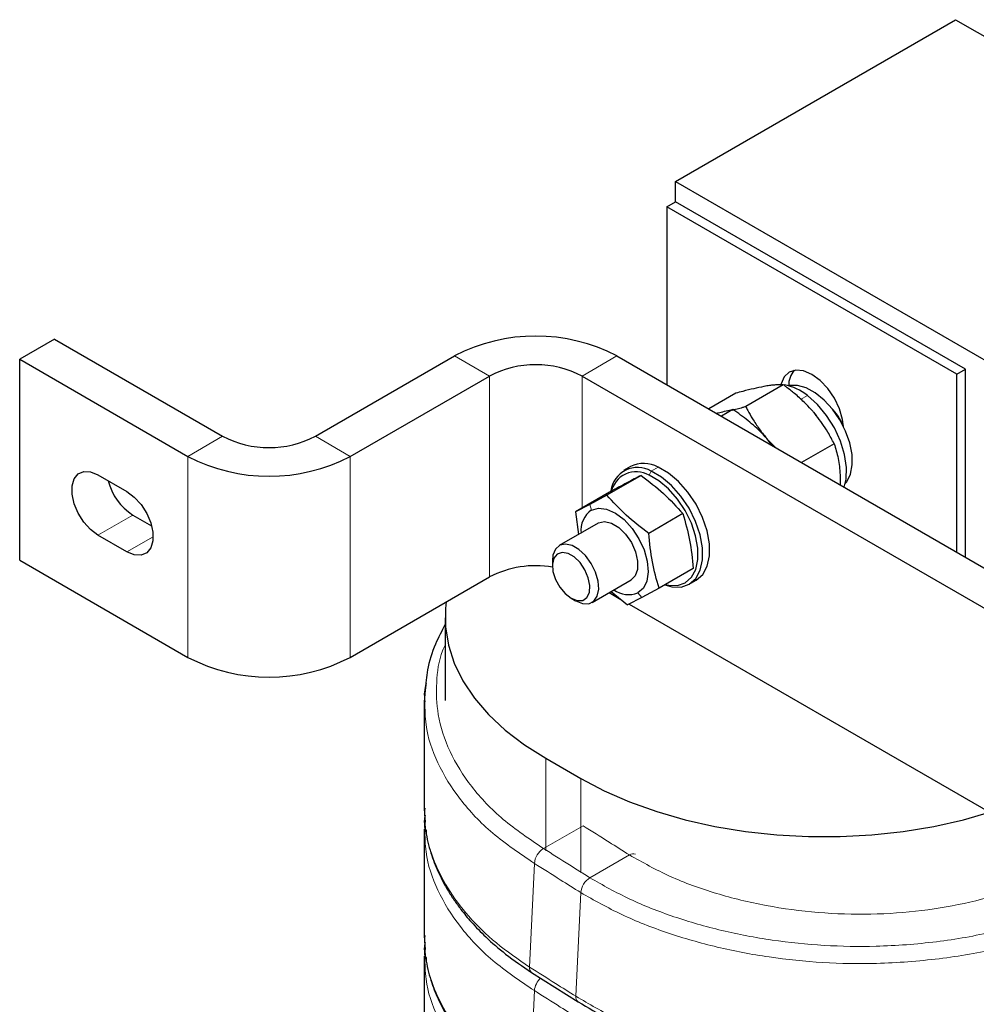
# Model space of a CAD drawing. Header units: millimetres. Extents: x 5 to 418, y 2 to 292.
# Tile 34 of 43: x 315 to 338, y 109 to 133. Entities that reach past the tile are written whole.
import ezdxf

# ---------------------------------------------------------------- set-up
doc = ezdxf.new("R2010")
doc.units = ezdxf.units.MM

msp = doc.modelspace()

# ---------------------------------------------------------------- linework, layer by layer
at = {"color": 7, "linetype": 'Continuous', "lineweight": 25}
for p, q in [((330.7901, 129.3843), (337.6207, 133.3275)), ((337.6207, 133.3275), (372.9761, 112.9173)), ((330.7901, 128.8862), (330.7901, 129.3843)), ((330.7901, 129.3843), (366.1454, 108.9741)), ((330.578, 128.7637), (330.7901, 128.8862)), ((337.649, 124.6817), (330.578, 128.7637)), ((330.578, 128.7637), (330.578, 124.4284)), ((337.8612, 124.8041), (330.7901, 128.8862)), ((315.6439, 125.5387), (314.7953, 125.0489)), ((315.6439, 125.5387), (319.7451, 123.1711)), ((322.0078, 123.1711), (325.4019, 125.1305)), ((329.3617, 125.1305), (361.6058, 106.5164)), ((314.7953, 125.0489), (318.8966, 122.6813)), ((314.7953, 120.1496), (314.7953, 125.0489)), ((322.8564, 122.6813), (326.2505, 124.6407)), ((328.5132, 124.6407), (360.7573, 106.0266)), ((337.649, 124.6817), (337.8612, 124.8041)), ((337.649, 120.3464), (337.649, 124.6817)), ((337.8612, 120.2239), (337.8612, 124.8041)), ((333.4188, 124.4276), (332.5022, 123.8985)), ((332.2577, 124.2196), (331.5987, 123.8391)), ((331.8143, 123.7325), (331.7914, 123.7279)), ((332.1882, 123.8212), (331.909, 123.66)), ((334.2266, 123.6817), (334.1638, 123.7568)), ((333.0145, 123.1178), (332.9077, 123.2343)), ((334.6581, 122.9903), (333.8636, 122.5316)), ((329.6932, 122.4337), (329.5235, 122.3358)), ((316.7045, 122.232), (317.4116, 121.8238)), ((329.9502, 122.2163), (329.1178, 121.7358)), ((329.1832, 121.8116), (328.3508, 121.3311)), ((329.1178, 121.7358), (328.6962, 121.5114)), ((328.6962, 121.5114), (328.3508, 121.3311)), ((317.5531, 121.2521), (318.0117, 120.9873)), ((328.3508, 121.3311), (328.4216, 120.7759)), ((330.9691, 121.2848), (330.1367, 120.8042)), ((328.9052, 121.0551), (327.953, 120.5054)), ((328.9052, 121.0551), (328.9141, 121.06)), ((317.4116, 120.354), (316.7045, 120.7622)), ((314.7953, 120.1496), (318.8966, 117.782)), ((327.7873, 120.1392), (327.7873, 120.0139)), ((331.2212, 119.9486), (330.3888, 119.4681)), ((322.8564, 117.782), (326.2505, 119.7414)), ((328.7529, 119.1198), (329.7051, 119.6694)), ((331.1233, 119.5644), (331.293, 119.6624)), ((329.1715, 119.3614), (329.4589, 119.1955)), ((329.2198, 119.3893), (329.6218, 119.0634)), ((330.3888, 119.4681), (329.9672, 119.2438)), ((328.2444, 119.2221), (328.3529, 119.1594)), ((329.9672, 119.2438), (329.6218, 119.0634)), ((329.6564, 119.0815), (341.9297, 111.9962)), ((325.169, 118.7491), (325.169, 116.7304)), ((324.6876, 116.9783), (324.6574, 116.6997)), ((327.6293, 115.3202), (328.4779, 114.8304)), ((324.6574, 114.1022), (324.6689, 113.9703)), ((324.6689, 113.9703), (324.6867, 113.7656)), ((324.6574, 110.9994), (324.6689, 110.8675)), ((324.6689, 110.8675), (324.6867, 110.6627)), ((327.2809, 110.1007), (328.4122, 109.3871))]:
    msp.add_line(p, q, dxfattribs=at)
at = {"color": 7, "linetype": 'Continuous', "lineweight": 18}
for p, q in [((326.2505, 124.6407), (325.4019, 125.1305)), ((329.3617, 125.1305), (328.5132, 124.6407)), ((326.2505, 119.7414), (326.2505, 124.6407)), ((328.5132, 121.4249), (328.5132, 124.6407)), ((334.0082, 124.1626), (333.8385, 124.0646)), ((318.8966, 122.6813), (319.7451, 123.1711)), ((322.0078, 123.1711), (322.8564, 122.6813)), ((318.8966, 117.782), (318.8966, 122.6813)), ((322.8564, 117.782), (322.8564, 122.6813)), ((330.1439, 122.2214), (330.194, 122.3227)), ((330.3637, 122.4207), (330.194, 122.3227)), ((328.7381, 121.374), (328.6962, 121.5114)), ((316.7045, 120.7622), (317.5531, 121.2521)), ((317.4116, 120.354), (318.048, 120.7214)), ((329.8722, 119.3506), (329.9672, 119.2438)), ((327.6293, 115.3202), (327.6293, 113.0677)), ((328.4779, 114.8304), (328.4779, 112.5322)), ((328.5347, 113.6774), (327.5703, 113.1206)), ((329.6661, 112.9638), (328.7016, 112.4071)), ((327.3471, 112.7599), (327.2299, 110.2312)), ((328.4785, 112.0463), (328.3613, 109.5176)), ((327.3471, 109.6571), (327.2299, 107.1284))]:
    msp.add_line(p, q, dxfattribs=at)
at = {"color": 7, "linetype": 'Continuous', "lineweight": 25, "flags": 128}
for points in [[(334.8893, 123.4004), (334.8648, 123.5819), (334.7871, 123.8434), (334.6635, 124.1008), (334.5024, 124.3365), (334.3148, 124.5345), (334.1135, 124.6813), (333.9122, 124.7669), (333.7246, 124.7855), (333.5635, 124.7358), (333.4399, 124.6211), (333.3622, 124.4493), (333.3584, 124.4346)], [(334.9262, 122.0162), (334.9658, 122.0645), (335.0565, 122.2458), (335.0999, 122.4718), (335.0938, 122.7311), (335.0386, 123.0109), (334.937, 123.2971), (334.7941, 123.5753), (334.6171, 123.8316), (334.4148, 124.0531), (334.1974, 124.2287), (333.9758, 124.3496), (333.7611, 124.4098), (333.5641, 124.4062), (333.549, 124.403)], [(334.9007, 121.9329), (334.948, 122.1247), (334.9595, 122.4104), (334.9144, 122.7243), (334.8149, 123.0508), (334.6661, 123.3734), (334.4754, 123.6761), (334.2524, 123.9436), (334.0082, 124.1626)], [(333.1546, 122.9409), (333.1499, 122.9474), (333.0145, 123.1178)], [(316.7045, 120.7622), (316.5252, 120.8955), (316.3605, 121.0775), (316.2236, 121.2935), (316.1256, 121.526), (316.0746, 121.7562), (316.0746, 121.9653), (316.1256, 122.1366), (316.2236, 122.256), (316.3605, 122.3139), (316.5252, 122.3057), (316.7045, 122.232)], [(330.5447, 119.5581), (330.6243, 119.5406), (330.8409, 119.5368), (331.0287, 119.6022), (331.1783, 119.7335), (331.2822, 119.9242), (331.3352, 120.1647), (331.3346, 120.443), (331.2805, 120.745), (331.1755, 121.0557), (331.025, 121.3595), (330.8365, 121.6411), (330.6194, 121.8864), (330.3846, 122.0831), (330.1439, 122.2214)], [(330.5265, 119.5476), (330.6996, 119.5008), (330.9276, 119.4968), (331.1253, 119.5656), (331.2828, 119.7038), (331.3922, 119.9046), (331.448, 120.1578), (331.4473, 120.4507), (331.3904, 120.7686), (331.2799, 121.0957), (331.1215, 121.4154), (330.923, 121.7118), (330.6945, 121.9701), (330.4474, 122.1771), (330.194, 122.3227)], [(331.293, 119.6624), (331.295, 119.6636), (331.4525, 119.8018), (331.5619, 120.0026), (331.6177, 120.2557), (331.6171, 120.5486), (331.5601, 120.8666), (331.4496, 121.1936), (331.2912, 121.5134), (331.0927, 121.8098), (330.8642, 122.068), (330.6171, 122.2751), (330.3637, 122.4207)], [(317.4116, 121.8238), (317.5909, 121.6905), (317.7557, 121.5085), (317.8926, 121.2925), (317.9905, 121.06), (318.0415, 120.8298), (318.0415, 120.6207), (317.9905, 120.4494), (317.8926, 120.33), (317.7557, 120.272), (317.5909, 120.2803), (317.4116, 120.354)], [(328.7381, 121.374), (328.9108, 121.4205), (329.1104, 121.3948), (329.3233, 121.2988), (329.5349, 121.139), (329.7309, 120.9262), (329.8978, 120.675), (330.0244, 120.4025), (330.102, 120.1272), (330.1252, 119.868), (330.0926, 119.6425), (330.0063, 119.466), (329.8722, 119.3506)], [(328.9141, 121.06), (329.0595, 121.0925), (329.229, 121.0535), (329.406, 120.9469), (329.573, 120.783), (329.7139, 120.5779), (329.8147, 120.3518), (329.8657, 120.1266), (329.8618, 119.9246), (329.8034, 119.7653), (329.6962, 119.6645)], [(328.3548, 119.1583), (328.5214, 119.0918), (328.6731, 119.0892), (328.7964, 119.151), (328.8802, 119.2715), (328.9172, 119.4401), (328.9041, 119.6418), (328.842, 119.8587), (328.7364, 120.0715), (328.5968, 120.2613), (328.4355, 120.4112), (328.2669, 120.5079), (328.1059, 120.5429), (327.9669, 120.5129), (327.8622, 120.4207), (327.8011, 120.2745), (327.7873, 120.1392)], [(328.246, 119.2212), (328.3943, 119.1647), (328.5265, 119.1716), (328.6281, 119.2412), (328.6881, 119.3659), (328.7, 119.5323), (328.6626, 119.7222), (328.5799, 119.9152), (328.4608, 120.0902), (328.3183, 120.2284), (328.1678, 120.3147), (328.0256, 120.3399), (327.9071, 120.3011), (327.8252, 120.2026), (327.7887, 120.055), (327.8016, 119.8744), (327.8625, 119.6803), (327.9648, 119.4938), (328.0974, 119.335), (328.246, 119.2212)], [(325.1953, 119.1323), (325.178, 118.9731), (325.178, 118.5252), (325.2496, 118.0792), (325.3921, 117.6389), (325.6045, 117.2081), (325.8848, 116.7904), (326.2306, 116.3895), (326.639, 116.0087), (327.1066, 115.6512), (327.6293, 115.3202)], [(328.4779, 114.8304), (329.0512, 114.5286), (329.6704, 114.2587), (330.3301, 114.0229), (331.0246, 113.8233), (331.7481, 113.6615), (332.4944, 113.5389), (333.257, 113.4566), (334.0296, 113.4153), (334.8055, 113.4153), (335.5781, 113.4566), (336.3407, 113.5389), (337.087, 113.6615), (337.8105, 113.8233), (338.4496, 114.0053)]]:
    msp.add_lwpolyline(points, dxfattribs=at)
at = {"color": 7, "linetype": 'Continuous', "lineweight": 25}
for centre, radius, start, end in [((327.3818, 121.3303), 4.285, 62.48054, 117.51946), ((327.3818, 122.4571), 2.4592, 62.60967, 117.39033), ((334.1378, 124.4088), 0.5889, 141.03615, 180.59389), ((333.2203, 123.2102), 1.2361, 50.40044, 79.54161), ((333.3798, 122.7156), 1.6692, 25.46918, 43.59867), ((320.8765, 125.3547), 2.4592, 242.60967, 297.39033), ((320.8765, 126.4815), 4.285, 242.48054, 297.51946), ((330.0157, 121.7747), 0.7338, 61.68709, 116.07627), ((329.8636, 121.7556), 0.6563, 59.77474, 172.45042), ((329.8293, 121.6865), 0.6206, 59.54023, 169.59124), ((318.3113, 122.4294), 1.4004, 194.08831, 237.21891), ((329.1005, 120.8731), 0.6183, 125.88088, 185.60988), ((327.3795, 117.5564), 2.4594, 80.43555, 117.32583), ((329.6527, 119.9574), 0.6453, 235.27731, 289.89249), ((320.8765, 121.5822), 4.285, 242.48054, 297.51946)]:
    msp.add_arc(centre, radius, start, end, dxfattribs=at)
at = {"color": 7, "linetype": 'Continuous', "lineweight": 18}
for centre, radius, start, end in [((327.8281, 112.7117), 0.4834, 122.23323, 174.27758), ((329.7537, 112.8476), 0.1456, 65.90079, 127.0072), ((328.9595, 111.9981), 0.4834, 122.23323, 174.27758), ((327.3676, 110.2097), 0.1394, 171.13312, 231.53551), ((327.8282, 109.6094), 0.4834, 132.75003, 174.33938), ((328.499, 109.4962), 0.1394, 171.133, 231.53669)]:
    msp.add_arc(centre, radius, start, end, dxfattribs=at)
at = {"color": 7, "linetype": 'Continuous', "lineweight": 25}
for points, knots in [([(332.9457, 124.3856), (332.7813, 124.351), (332.568, 124.3061), (332.3157, 124.2357), (332.2577, 124.2196)], [0, 0, 0, 0, 0.7702918, 1, 1, 1, 1]), ([(333.4188, 124.4276), (333.4071, 124.4279), (333.3837, 124.4285), (333.3466, 124.4284), (333.3079, 124.4275), (333.2672, 124.4256), (333.2246, 124.4228), (333.1799, 124.4189), (333.133, 124.4138), (333.079, 124.407), (333.0172, 124.398), (332.9695, 124.3897), (332.9457, 124.3856)], [0, 0, 0, 0, 0.093672, 0.18738, 0.2812119, 0.3750932, 0.4695618, 0.5640963, 0.6588497, 0.7536853, 0.8767391, 1, 1, 1, 1]), ([(334.1458, 123.7709), (334.131, 123.7879), (334.0614, 123.8676), (333.915, 124.019), (333.7091, 124.2033), (333.5356, 124.341), (333.4422, 124.4103), (333.4188, 124.4276)], [0, 0, 0, 0, 0.0700587, 0.3290824, 0.6484816, 0.9118633, 1, 1, 1, 1]), ([(332.1726, 123.8106), (332.189, 123.8147), (332.2276, 123.8244), (332.29, 123.8406), (332.3596, 123.8591), (332.4302, 123.8783), (332.4782, 123.8918), (332.5022, 123.8985)], [0, 0, 0, 0, 0.1558562, 0.3666241, 0.5775108, 0.7887115, 1, 1, 1, 1]), ([(332.5022, 123.8985), (332.5193, 123.865), (332.5707, 123.7645), (332.6743, 123.5814), (332.8028, 123.3854), (332.923, 123.2262), (332.9883, 123.1488), (333.0145, 123.1178)], [0, 0, 0, 0, 0.1235995, 0.3712536, 0.6839737, 0.8732994, 1, 1, 1, 1]), ([(331.7903, 123.7286), (331.842, 123.7435), (331.9624, 123.7783), (332.0713, 123.8012), (332.1483, 123.8151), (332.1749, 123.8192), (332.1882, 123.8212)], [0, 0, 0, 0, 0.3211764, 0.7477904, 0.8738553, 1, 1, 1, 1]), ([(332.936, 123.2048), (332.9207, 123.2208), (332.8803, 123.2631), (332.7858, 123.356), (332.6474, 123.4805), (332.4703, 123.6223), (332.3158, 123.7348), (332.2201, 123.7996), (332.1882, 123.8212)], [0, 0, 0, 0, 0.07005154, 0.18512792, 0.4160533, 0.64867317, 0.88273546, 1, 1, 1, 1]), ([(334.6581, 122.9903), (334.6086, 123.0845), (334.5205, 123.2525), (334.3726, 123.4816), (334.2501, 123.6473), (334.172, 123.74), (334.1458, 123.7709)], [0, 0, 0, 0, 0.3489477, 0.6217657, 0.8735888, 1, 1, 1, 1]), ([(333.1559, 122.9402), (333.1353, 122.9692), (333.07, 123.061), (332.9905, 123.1463), (332.936, 123.2048)], [0, 0, 0, 0, 0.31583871, 1, 1, 1, 1]), ([(333.0145, 123.1178), (333.0292, 123.1008), (333.0936, 123.0267), (333.1648, 122.9571), (333.2196, 122.9034)], [0, 0, 0, 0, 0.2294365, 1, 1, 1, 1]), ([(334.6581, 122.9903), (334.6937, 122.8731), (334.7473, 122.6968), (334.79, 122.4372), (334.7997, 122.2989), (334.8045, 122.2295)], [0, 0, 0, 0, 0.4969212, 0.747514, 1, 1, 1, 1]), ([(329.9502, 122.2163), (329.8412, 122.1598), (329.6236, 122.0468), (329.3299, 121.89), (329.1832, 121.8116)], [0, 0, 0, 0, 0.5008729, 1, 1, 1, 1]), ([(329.9502, 122.2163), (330.139, 122.072), (330.5168, 121.7835), (330.8184, 121.451), (330.9691, 121.2848)], [0, 0, 0, 0, 0.4999949, 1, 1, 1, 1]), ([(334.8045, 122.2295), (334.8054, 122.2099), (334.8088, 122.1309), (334.8071, 122.0492), (334.8059, 121.9877)], [0, 0, 0, 0, 0.2474235, 1, 1, 1, 1]), ([(330.1367, 120.8042), (329.9478, 120.9485), (329.5701, 121.237), (329.2685, 121.5695), (329.1178, 121.7358)], [0, 0, 0, 0, 0.4999949, 1, 1, 1, 1]), ([(330.9691, 121.2848), (331.0302, 121.0731), (331.1523, 120.6497), (331.1982, 120.1823), (331.2212, 119.9486)], [0, 0, 0, 0, 0.4999949, 1, 1, 1, 1]), ([(330.3888, 119.4681), (330.3277, 119.6798), (330.2056, 120.1032), (330.1597, 120.5706), (330.1367, 120.8042)], [0, 0, 0, 0, 0.4999949, 1, 1, 1, 1]), ([(325.169, 118.5835), (325.0879, 118.4247), (324.9035, 118.0634), (324.7269, 117.5239), (324.6995, 117.1438), (324.6876, 116.9783)], [0, 0, 0, 0, 0.3070211, 0.6981897, 1, 1, 1, 1]), ([(324.7065, 117.1522), (324.6889, 117.0818), (324.6516, 116.9316), (324.6685, 116.7801), (324.6774, 116.6996)], [0, 0, 0, 0, 0.4691193, 1, 1, 1, 1]), ([(324.6574, 116.6996), (324.6575, 116.2667), (324.6579, 115.4008), (324.6575, 114.535), (324.6574, 114.1021)], [0, 0, 0, 0, 0.5000003, 1, 1, 1, 1]), ([(324.6837, 113.931), (324.6767, 113.8999), (324.6517, 113.7891), (324.6667, 113.6773), (324.6774, 113.5968)], [0, 0, 0, 0, 0.2803465, 1, 1, 1, 1]), ([(324.6574, 113.5968), (324.6575, 113.1638), (324.6579, 112.298), (324.6575, 111.4321), (324.6574, 110.9992)], [0, 0, 0, 0, 0.5000003, 1, 1, 1, 1]), ([(324.7025, 113.585), (324.7052, 113.5498), (324.7215, 113.332), (324.8329, 112.967), (325.0071, 112.515), (325.1986, 112.1579), (325.3828, 111.8695), (325.5724, 111.6084), (325.8256, 111.3031), (326.1822, 110.9376), (326.6601, 110.5197), (327.0637, 110.2473), (327.2809, 110.1007)], [0, 0, 0, 0, 0.02615941, 0.16186043, 0.28002047, 0.38624677, 0.45127001, 0.51803309, 0.60548282, 0.71536233, 0.84682636, 1, 1, 1, 1]), ([(324.6837, 110.8282), (324.6767, 110.7971), (324.6517, 110.6862), (324.6667, 110.5744), (324.6774, 110.4939)], [0, 0, 0, 0, 0.2803465, 1, 1, 1, 1]), ([(324.6574, 110.4939), (324.6575, 110.061), (324.6579, 109.1951), (324.6575, 108.3293), (324.6574, 107.8964)], [0, 0, 0, 0, 0.5000003, 1, 1, 1, 1]), ([(324.7025, 110.4822), (324.7052, 110.447), (324.7215, 110.2292), (324.8329, 109.8641), (325.0071, 109.4121), (325.1986, 109.055), (325.3828, 108.7667), (325.5724, 108.5055), (325.8256, 108.2002), (326.1822, 107.8348), (326.6601, 107.4169), (327.0637, 107.1444), (327.2809, 106.9978)], [0, 0, 0, 0, 0.0261594, 0.1618604, 0.2800205, 0.3862468, 0.45127, 0.5180331, 0.6054828, 0.7153623, 0.8468264, 1, 1, 1, 1]), ([(328.4122, 109.3871), (328.6504, 109.2442), (329.0897, 108.9806), (329.7634, 108.6657), (330.348, 108.4327), (330.8442, 108.2626), (331.2836, 108.1299), (331.9968, 107.94), (333.0496, 107.7316), (334.4511, 107.5888), (335.8421, 107.5756), (336.8757, 107.6592), (337.5874, 107.7583), (338.0687, 107.8415), (338.532, 107.9356), (338.8289, 108.0183), (338.9374, 108.0486)], [0, 0, 0, 0, 0.0859314, 0.1584871, 0.2184484, 0.2659896, 0.3055163, 0.3453007, 0.4676188, 0.5919244, 0.715265, 0.8327869, 0.868353, 0.9110066, 0.9674607, 1, 1, 1, 1])]:
    msp.add_open_spline(points, degree=3, knots=knots, dxfattribs=at)
at = {"color": 7, "linetype": 'Continuous', "lineweight": 18}
for points, knots in [([(325.169, 118.0781), (325.1489, 118.0336), (325.0149, 117.7369), (324.9437, 117.1683), (324.9731, 116.3419), (325.2482, 115.4815), (325.7856, 114.6188), (326.5466, 113.8122), (327.2288, 113.3513), (327.5703, 113.1206)], [0, 0, 0, 0, 0.02567631, 0.17119276, 0.31565331, 0.48678638, 0.65712754, 0.82838962, 1, 1, 1, 1]), ([(324.6774, 116.6996), (324.6789, 116.5126), (324.6827, 116.0086), (324.9577, 115.2), (325.5049, 114.3084), (326.2908, 113.4748), (326.9947, 112.9984), (327.3471, 112.7599)], [0, 0, 0, 0, 0.1286195, 0.3465274, 0.563421, 0.7814887, 1, 1, 1, 1]), ([(324.6806, 114.1023), (324.6775, 113.9474), (324.6693, 113.5392), (324.8559, 112.8842), (325.2062, 112.1546), (325.7287, 111.4604), (326.391, 110.8075), (326.9503, 110.4233), (327.2299, 110.2312)], [0, 0, 0, 0, 0.1088464, 0.2869353, 0.464976, 0.6423119, 0.8212161, 1, 1, 1, 1]), ([(324.6774, 113.5968), (324.6789, 113.4097), (324.6827, 112.9057), (324.9577, 112.0972), (325.5049, 111.2055), (326.2908, 110.372), (326.9947, 109.8955), (327.3471, 109.6571)], [0, 0, 0, 0, 0.1286195, 0.3465274, 0.563421, 0.7814887, 1, 1, 1, 1]), ([(328.5347, 113.6774), (328.7458, 113.5442), (329.1227, 113.3063), (329.5001, 113.0685), (329.6661, 112.9638)], [0, 0, 0, 0, 0.5600013, 1, 1, 1, 1]), ([(327.5703, 113.1206), (327.7813, 112.9873), (328.1583, 112.7493), (328.5356, 112.5116), (328.7016, 112.4071)], [0, 0, 0, 0, 0.5600011, 1, 1, 1, 1]), ([(329.6661, 112.9638), (329.9885, 112.7824), (330.6337, 112.4194), (331.771, 112.0087), (332.99, 111.7108), (334.266, 111.5411), (335.5501, 111.5013), (336.8021, 111.5889), (337.985, 111.7972), (339.0845, 112.1129), (339.7048, 112.4069), (340.0153, 112.554)], [0, 0, 0, 0, 0.1118833, 0.2238773, 0.3356593, 0.4477697, 0.559461, 0.6696141, 0.7792734, 0.8895265, 1, 1, 1, 1]), ([(327.3471, 112.7599), (327.5582, 112.6266), (327.9351, 112.3886), (328.3124, 112.1509), (328.4785, 112.0463)], [0, 0, 0, 0, 0.5600009, 1, 1, 1, 1]), ([(328.7016, 112.4071), (329.0175, 112.2283), (329.6481, 111.8712), (330.7411, 111.4439), (331.9088, 111.1067), (333.1432, 110.8721), (334.4086, 110.7429), (335.7613, 110.719), (337.1591, 110.8286), (338.4407, 111.0456), (339.1594, 111.2781), (339.4573, 111.3745)], [0, 0, 0, 0, 0.1089245, 0.2174917, 0.3267436, 0.4351655, 0.5444529, 0.652946, 0.7814723, 0.9093996, 1, 1, 1, 1]), ([(328.4785, 112.0463), (328.8046, 111.8615), (329.4559, 111.4924), (330.5851, 111.0504), (331.792, 110.7016), (333.0683, 110.4588), (334.377, 110.3253), (335.7768, 110.3001), (337.2219, 110.4151), (338.4554, 110.6177), (339.1143, 110.828), (339.336, 110.8987)], [0, 0, 0, 0, 0.1118023, 0.2232305, 0.3353686, 0.4466497, 0.5588231, 0.6701744, 0.8020956, 0.9333977, 1, 1, 1, 1]), ([(324.6806, 110.9994), (324.6775, 110.8446), (324.6693, 110.4363), (324.8559, 109.7813), (325.2062, 109.0517), (325.7287, 108.3575), (326.391, 107.7046), (326.9503, 107.3204), (327.2299, 107.1284)], [0, 0, 0, 0, 0.1088464, 0.2869353, 0.464976, 0.6423119, 0.8212161, 1, 1, 1, 1]), ([(324.6774, 110.4939), (324.6789, 110.3069), (324.6827, 109.8029), (324.9577, 108.9943), (325.5049, 108.1027), (326.2908, 107.2691), (326.9947, 106.7927), (327.3471, 106.5542)], [0, 0, 0, 0, 0.1286195, 0.3465274, 0.563421, 0.7814887, 1, 1, 1, 1]), ([(327.2299, 110.2312), (327.4412, 110.098), (327.8185, 109.8602), (328.1954, 109.6223), (328.3613, 109.5176)], [0, 0, 0, 0, 0.5600009, 1, 1, 1, 1]), ([(327.3471, 109.6571), (327.5582, 109.5238), (327.9351, 109.2857), (328.3124, 109.0481), (328.4785, 108.9435)], [0, 0, 0, 0, 0.5600009, 1, 1, 1, 1]), ([(328.3613, 109.5176), (328.6822, 109.3295), (329.323, 108.9538), (330.4384, 108.4993), (331.6356, 108.1378), (332.9052, 107.8815), (334.211, 107.7339), (335.5067, 107.6974), (336.7584, 107.7675), (337.9208, 107.9196), (338.631, 108.093), (338.9695, 108.1757)], [0, 0, 0, 0, 0.1144226, 0.2284434, 0.3432048, 0.4570892, 0.5718867, 0.685843, 0.7937826, 0.9016871, 1, 1, 1, 1])]:
    msp.add_open_spline(points, degree=3, knots=knots, dxfattribs=at)

doc.saveas('drawing.dxf')
